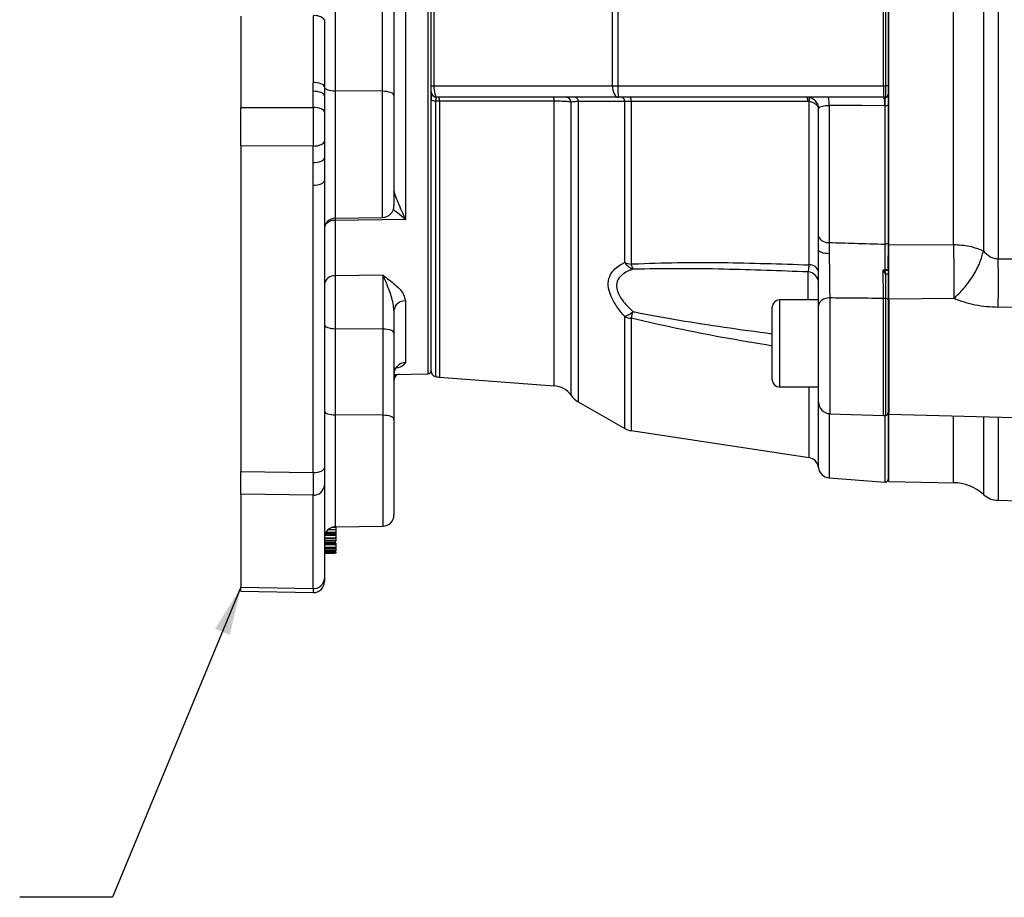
# Model space of a CAD drawing. Header units: inches. Extents: x 0.4 to 16.6, y 0.2 to 10.8.
# Tile 11 of 18: x 9 to 11.6, y 4 to 6.4. Entities that reach past the tile are written whole.
import ezdxf

# ---------------------------------------------------------------- set-up
doc = ezdxf.new("R2010")
doc.units = ezdxf.units.IN
doc.header["$MEASUREMENT"] = 0
doc.layers.add('SLD-0', color=7, linetype='Continuous', lineweight=25)
doc.dimstyles.new('SLDDIMSTYLE2', dxfattribs={"dimtxt": 0.18, "dimasz": 0.13, "dimexe": 0, "dimexo": 0.0625, "dimgap": 0, "dimtad": 0, "dimtih": 1, "dimtoh": 1, "dimdec": 0, "dimrnd": 1e-09, "dimzin": 0, "dimdsep": 46, "dimtxsty": 'Standard', "dimsah": 1, "dimcen": 0.09, "dimadec": 0, "dimazin": 0, "dimtfac": 0.13, "dimtdec": 0, "dimtofl": 0, "dimtmove": 0, "dimatfit": 3, "dimfxl": 0, "dimfrac": 2, "dimtolj": 1, "dimtzin": 0, "dimarcsym": 0})

msp = doc.modelspace()

# ---------------------------------------------------------------- linework, layer by layer
at = {"color": 8, "linetype": 'Continuous', "lineweight": 25}
for p, q in [((10.0783, 5.5047), (10.0783, 7.6481)), ((9.8279, 6.1702), (9.8279, 5.8272)), ((9.9553, 5.8294), (9.9553, 6.1694)), ((10.0977, 6.1426), (10.0977, 5.4005)), ((10.1086, 6.1427), (10.1086, 5.3987)), ((10.4176, 5.3756), (10.4176, 6.1426)), ((10.4635, 5.3501), (10.4635, 6.1404)), ((10.4829, 6.1418), (10.4829, 5.3327)), ((9.8279, 5.8272), (9.8279, 5.8213)), ((11.1023, 5.6068), (11.1023, 5.6823)), ((11.025, 5.6068), (11.025, 5.3723)), ((11.1609, 5.6123), (11.1609, 5.3003)), ((11.3059, 5.2953), (11.3059, 5.611)), ((11.3119, 5.2956), (11.3119, 5.6107)), ((10.6081, 5.2607), (10.6081, 5.5621)), ((10.6255, 5.5574), (10.6255, 5.2546)), ((10.0783, 5.4079), (10.0783, 5.5047)), ((9.986, 5.4034), (9.9945, 5.4064)), ((11.1052, 5.1819), (11.1052, 5.3723)), ((11.1306, 5.1553), (11.1306, 5.3723)), ((9.8279, 5.297), (9.8279, 4.9953)), ((9.9565, 4.9975), (9.9565, 5.2962)), ((11.1593, 5.3004), (11.1593, 5.1273)), ((11.3101, 5.1161), (11.3101, 5.2954)), ((11.4941, 5.1144), (11.4941, 5.2945)), ((11.5751, 5.2924), (11.5751, 5.0827)), ((11.6151, 5.2913), (11.6151, 5.0669)), ((9.8297, 4.9932), (9.8173, 4.9932)), ((9.8297, 4.9945), (9.8214, 4.9945)), ((9.8297, 4.9952), (9.8254, 4.9952)), ((9.8297, 4.9717), (9.7992, 4.9717)), ((9.8297, 4.9736), (9.7996, 4.9736)), ((9.8297, 4.9771), (9.8009, 4.9771)), ((9.8297, 4.9781), (9.8013, 4.9781)), ((9.8297, 4.98), (9.8023, 4.98)), ((9.8297, 4.9802), (9.8024, 4.9802)), ((9.8297, 4.9875), (9.8083, 4.9875))]:
    msp.add_line(p, q, dxfattribs=at)
at = {"color": 7, "linetype": 'Continuous', "lineweight": 25}
for p, q in [((11.32, 5.7262), (11.32, 7.3298)), ((11.6151, 7.3383), (11.6151, 5.7177)), ((11.4941, 5.7565), (11.4941, 7.2996)), ((11.5751, 7.3168), (11.5751, 5.7392)), ((9.8279, 6.9907), (9.8279, 6.1702)), ((10.086, 6.1843), (10.086, 6.8718)), ((10.0937, 6.8718), (10.0937, 6.1843)), ((10.5752, 6.1843), (10.5752, 6.8718)), ((10.5898, 6.8718), (10.5898, 6.1843)), ((10.0167, 6.7198), (10.0167, 5.8234)), ((9.9553, 6.1694), (9.9553, 6.6536)), ((9.986, 6.6418), (9.986, 6.1577)), ((11.3057, 6.1843), (11.3057, 6.4665)), ((11.3119, 6.1843), (11.3119, 6.4665)), ((11.3185, 6.4665), (11.3185, 6.1843)), ((9.5735, 6.3722), (9.5735, 6.1255)), ((9.7679, 6.1692), (9.768, 6.1929)), ((9.7679, 6.1255), (9.7679, 6.1692)), ((9.7985, 6.1811), (9.7985, 6.157)), ((9.9553, 6.1694), (9.8279, 6.1702)), ((10.086, 6.1843), (10.0937, 6.1843)), ((10.086, 6.1686), (10.086, 6.1843)), ((10.086, 6.1686), (10.086, 6.1477)), ((10.0937, 6.1843), (10.5752, 6.1843)), ((10.5752, 6.1843), (10.5898, 6.1843)), ((10.5898, 6.1843), (11.3057, 6.1843)), ((11.3057, 6.1843), (11.3119, 6.1843)), ((11.3119, 6.1534), (11.3119, 6.1843)), ((11.3185, 6.1843), (11.3119, 6.1843)), ((11.3185, 6.1843), (11.3185, 6.1611)), ((9.7985, 6.157), (9.7985, 6.1133)), ((9.986, 6.1577), (9.986, 5.8607)), ((10.086, 5.4156), (10.086, 6.1477)), ((10.1086, 6.1427), (10.0977, 6.1426)), ((10.5911, 6.153), (10.1016, 6.153)), ((11.307, 6.153), (10.5911, 6.153)), ((10.6081, 5.7076), (10.6081, 6.1415)), ((10.6255, 6.1421), (10.6255, 5.7037)), ((11.1052, 6.1414), (11.1016, 6.1418)), ((11.1052, 5.7014), (11.1052, 6.1414)), ((11.1216, 6.1432), (11.1245, 6.1392)), ((11.3114, 6.1527), (11.311, 6.1532)), ((11.3185, 6.1571), (11.3185, 5.7262)), ((9.5735, 6.1255), (9.7679, 6.1255)), ((9.5735, 6.0219), (9.5735, 6.1255)), ((9.7985, 6.1133), (9.7985, 6.0345)), ((11.1306, 5.7771), (11.1306, 6.1227)), ((11.1593, 6.1306), (11.1593, 5.7618)), ((11.3101, 6.1305), (11.3093, 6.1305)), ((11.3101, 5.7572), (11.3101, 6.1305)), ((9.7985, 6.0345), (9.7985, 5.9898)), ((9.7679, 6.0218), (9.5735, 6.0219)), ((9.5735, 6.0219), (9.5735, 5.1445)), ((9.7679, 5.9772), (9.7679, 6.0218)), ((9.7985, 5.929), (9.7985, 5.1546)), ((9.7679, 5.142), (9.7679, 5.9164)), ((9.8279, 5.8272), (9.9553, 5.8294)), ((10.0167, 5.8234), (9.8279, 5.8213)), ((9.8279, 5.8213), (9.8279, 5.672)), ((11.1307, 5.7411), (11.1306, 5.7771)), ((11.1593, 5.7618), (11.1596, 5.7316)), ((11.32, 5.7552), (11.4941, 5.7565)), ((11.3185, 5.6918), (11.3185, 5.7262)), ((11.32, 5.6131), (11.32, 5.7262)), ((11.6151, 5.7177), (12.1887, 5.7164)), ((11.3048, 5.6883), (11.3101, 5.6893)), ((11.3102, 5.687), (11.3101, 5.6893)), ((11.3119, 5.6763), (11.3102, 5.687)), ((11.3185, 5.6893), (11.3185, 5.6875)), ((11.3185, 5.6875), (11.3185, 5.6755)), ((9.9565, 5.6738), (9.8279, 5.672)), ((9.8279, 5.672), (9.8279, 5.5295)), ((9.9565, 5.5286), (9.9565, 5.6738)), ((10.0167, 5.6041), (10.0167, 5.4378)), ((11.1307, 5.6068), (11.025, 5.6068)), ((11.3185, 5.6059), (11.3185, 5.3033)), ((11.4952, 5.6106), (11.32, 5.6086)), ((9.986, 5.5784), (9.986, 5.5174)), ((11.006, 5.3913), (11.006, 5.5878)), ((11.1307, 5.3316), (11.1307, 5.592)), ((12.1887, 5.5892), (11.6151, 5.5869)), ((9.8279, 5.5295), (9.8279, 5.297)), ((9.9565, 5.5286), (9.8279, 5.5295)), ((9.9565, 5.2962), (9.9565, 5.5286)), ((9.986, 5.5174), (9.986, 5.2849)), ((9.986, 5.4063), (10.0783, 5.4079)), ((10.1086, 5.3987), (10.4176, 5.3756)), ((11.025, 5.3723), (11.1307, 5.3723)), ((10.4829, 5.3327), (10.6081, 5.2607)), ((9.9565, 5.2962), (9.8279, 5.297)), ((9.986, 5.2849), (9.986, 5.0275)), ((11.1609, 5.3003), (11.3059, 5.2953)), ((11.3185, 5.3033), (11.3185, 5.123)), ((11.3199, 5.2991), (12.1418, 5.2775)), ((10.6255, 5.2546), (11.1052, 5.1819)), ((9.7985, 5.1546), (9.7985, 5.108)), ((9.5735, 5.1445), (9.7679, 5.142)), ((9.5735, 5.0832), (9.5735, 5.1445)), ((11.1593, 5.1273), (11.3101, 5.1161)), ((9.7985, 5.108), (9.7985, 4.8562)), ((11.3199, 5.1174), (11.4941, 5.1144)), ((9.7679, 5.0806), (9.5735, 5.0832)), ((9.5735, 5.0832), (9.5735, 4.8324)), ((9.7679, 4.8288), (9.7679, 5.0806)), ((11.6151, 5.0669), (11.8522, 5.0607)), ((9.8279, 4.9953), (9.9565, 4.9975)), ((9.8297, 4.9945), (9.8297, 4.9932)), ((9.8297, 4.965), (9.7985, 4.965)), ((9.8297, 4.9641), (9.7985, 4.9641)), ((9.8297, 4.9875), (9.8297, 4.9802)), ((9.8297, 4.9802), (9.8297, 4.98)), ((9.8297, 4.98), (9.8297, 4.9781)), ((9.8297, 4.9771), (9.8297, 4.9736)), ((9.8297, 4.9717), (9.8297, 4.965)), ((9.8297, 4.9641), (9.8297, 4.9586)), ((9.8297, 4.9586), (9.7985, 4.9586)), ((9.8297, 4.9538), (9.7985, 4.9538)), ((9.8297, 4.9514), (9.7985, 4.9514)), ((9.8297, 4.9475), (9.7985, 4.9475)), ((9.8297, 4.9472), (9.7985, 4.9472)), ((9.8297, 4.9394), (9.7985, 4.9394)), ((9.8297, 4.9379), (9.7985, 4.9379)), ((9.8297, 4.9586), (9.8297, 4.9565)), ((9.8297, 4.9514), (9.8297, 4.9475)), ((9.8297, 4.9472), (9.8297, 4.9394)), ((9.8297, 4.9379), (9.8297, 4.9351)), ((9.8297, 4.9351), (9.7985, 4.9351)), ((9.8297, 4.9349), (9.7985, 4.9349)), ((9.8297, 4.9304), (9.7985, 4.9304)), ((9.8297, 4.9301), (9.7985, 4.9301)), ((9.8297, 4.93), (9.7985, 4.93)), ((9.8297, 4.9277), (9.7985, 4.9277)), ((9.8297, 4.9254), (9.7985, 4.9254)), ((9.8297, 4.9251), (9.7985, 4.9251)), ((9.8297, 4.9246), (9.7985, 4.9246)), ((9.8012, 4.93), (9.8269, 4.93)), ((9.8012, 4.9246), (9.8269, 4.9246)), ((9.8297, 4.9349), (9.8297, 4.9304)), ((9.8297, 4.9301), (9.8297, 4.93)), ((9.8297, 4.9273), (9.8297, 4.9254)), ((9.8297, 4.9251), (9.8297, 4.9246)), ((9.5735, 4.8324), (9.7679, 4.8288)), ((9.5735, 4.8216), (9.5735, 4.8324)), ((9.7985, 4.8562), (9.7985, 4.848)), ((9.5735, 4.8216), (9.7679, 4.818))]:
    msp.add_line(p, q, dxfattribs=at)
at = {"color": 7, "linetype": 'Continuous', "lineweight": 25, "flags": 128}
for points in [[(9.7985, 6.1811), (9.7977, 6.1834), (9.7958, 6.1857), (9.793, 6.1877), (9.7891, 6.1895), (9.7846, 6.191), (9.7794, 6.192), (9.7738, 6.1927), (9.768, 6.1929)], [(9.7985, 6.157), (9.7979, 6.1594), (9.7961, 6.1617), (9.7933, 6.1638), (9.7895, 6.1657), (9.7848, 6.1672), (9.7796, 6.1683), (9.7739, 6.169), (9.7679, 6.1692)], [(9.7985, 6.1811), (9.7992, 6.179), (9.801, 6.1769), (9.8038, 6.1751), (9.8074, 6.1734), (9.8118, 6.1721), (9.8169, 6.1711), (9.8223, 6.1705), (9.8279, 6.1702)], [(9.986, 6.1577), (9.9854, 6.1599), (9.9836, 6.1621), (9.9808, 6.1641), (9.977, 6.1659), (9.9723, 6.1673), (9.967, 6.1684), (9.9613, 6.1691), (9.9553, 6.1694)], [(10.5752, 6.1843), (10.5756, 6.1782), (10.5765, 6.1723), (10.5779, 6.1669), (10.5799, 6.1622), (10.5823, 6.1583), (10.585, 6.1554), (10.588, 6.1536), (10.5911, 6.153)], [(10.0977, 6.1426), (10.0953, 6.1428), (10.093, 6.1433), (10.091, 6.1438), (10.0892, 6.1445), (10.0878, 6.1452), (10.0868, 6.146), (10.0862, 6.1469), (10.086, 6.1477)], [(10.4176, 6.1426), (10.3865, 6.1426), (10.2619, 6.1426), (10.1086, 6.1427)], [(10.4751, 6.153), (10.4764, 6.1528), (10.4777, 6.1522), (10.4789, 6.1512), (10.48, 6.1499), (10.481, 6.1482), (10.4818, 6.1463), (10.4824, 6.1441), (10.4829, 6.1418)], [(10.6003, 6.153), (10.6016, 6.1528), (10.6029, 6.1522), (10.6041, 6.1512), (10.6052, 6.1498), (10.6062, 6.1481), (10.607, 6.1461), (10.6076, 6.1439), (10.6081, 6.1415)], [(9.7985, 6.1133), (9.7979, 6.1157), (9.7961, 6.118), (9.7933, 6.1201), (9.7895, 6.122), (9.7848, 6.1235), (9.7796, 6.1246), (9.7739, 6.1253), (9.7679, 6.1255)], [(11.3093, 6.1305), (11.247, 6.1306), (11.1593, 6.1306)], [(9.7679, 6.0218), (9.7739, 6.022), (9.7796, 6.0227), (9.7848, 6.0239), (9.7895, 6.0255), (9.7933, 6.0274), (9.7961, 6.0296), (9.7979, 6.032), (9.7985, 6.0345)], [(9.7679, 5.9772), (9.7739, 5.9774), (9.7796, 5.9781), (9.7848, 5.9792), (9.7895, 5.9808), (9.7933, 5.9827), (9.7961, 5.9849), (9.7979, 5.9873), (9.7985, 5.9898)], [(9.7679, 5.9164), (9.7739, 5.9166), (9.7796, 5.9173), (9.7848, 5.9184), (9.7895, 5.92), (9.7933, 5.9219), (9.7961, 5.9241), (9.7979, 5.9265), (9.7985, 5.929)], [(11.3185, 5.7614), (11.3183, 5.7606), (11.3178, 5.7597), (11.317, 5.759), (11.316, 5.7583), (11.3147, 5.7578), (11.3132, 5.7574), (11.3117, 5.7572), (11.3101, 5.7572)], [(11.1596, 5.7316), (11.1539, 5.7319), (11.1484, 5.7325), (11.1434, 5.7334), (11.1391, 5.7346), (11.1355, 5.736), (11.1329, 5.7376), (11.1313, 5.7393), (11.1307, 5.7411)], [(11.1609, 5.6123), (11.155, 5.6118), (11.1493, 5.6105), (11.1441, 5.6086), (11.1395, 5.6061), (11.1358, 5.603), (11.133, 5.5996), (11.1313, 5.5959), (11.1307, 5.592)], [(9.7985, 5.5407), (9.799, 5.5386), (9.8007, 5.5365), (9.8034, 5.5345), (9.8071, 5.5328), (9.8115, 5.5314), (9.8166, 5.5304), (9.8222, 5.5297), (9.8279, 5.5295)], [(9.986, 5.5174), (9.9854, 5.5196), (9.9837, 5.5217), (9.981, 5.5236), (9.9774, 5.5253), (9.9729, 5.5267), (9.9678, 5.5277), (9.9623, 5.5284), (9.9565, 5.5286)], [(9.7985, 5.3082), (9.799, 5.3061), (9.8007, 5.304), (9.8034, 5.3021), (9.8071, 5.3004), (9.8115, 5.299), (9.8166, 5.2979), (9.8222, 5.2973), (9.8279, 5.297)], [(9.986, 5.2849), (9.9854, 5.2871), (9.9837, 5.2892), (9.981, 5.2911), (9.9774, 5.2928), (9.9729, 5.2942), (9.9678, 5.2953), (9.9623, 5.2959), (9.9565, 5.2962)], [(9.7679, 5.142), (9.7739, 5.1422), (9.7796, 5.1429), (9.7848, 5.144), (9.7895, 5.1456), (9.7933, 5.1475), (9.7961, 5.1497), (9.7979, 5.1521), (9.7985, 5.1546)]]:
    msp.add_lwpolyline(points, dxfattribs=at)
at = {"color": 7, "linetype": 'Continuous', "lineweight": 25}
for centre, radius, start, end in [((9.7737, 6.339), 0.0342, 42.8669, 98.675), ((10.1016, 6.1686), 0.0156, 180, 270), ((10.78, 6.1765), 0.1904, 177.6518, 187.0767), ((11.4959, 6.1765), 0.1904, 177.6518, 187.0767), ((11.3106, 6.161), 0.00781, 272.6074, 359.9895), ((11.3107, 6.1604), 0.00773, 274.8518, 359.5399), ((11.3106, 6.1611), 0.00781, 278.9712, 0), ((10.0799, 6.1447), 0.0288, 356.0492, 16.8297), ((10.3885, 6.1446), 0.0292, 356.0506, 16.6995), ((10.4497, 6.1392), 0.0138, 4.8554, 85.2978), ((10.6084, 6.1441), 0.0173, 353.1918, 30.969), ((11.0992, 6.1218), 0.0313, 34.4814, 89.9895), ((11.0839, 6.144), 0.0178, 353.1391, 30.501), ((11.0938, 6.1351), 0.0657, 356.0537, 15.8036), ((11.307, 6.1843), 0.0313, 270, 278.9712), ((11.2435, 6.1351), 0.066, 356.0535, 15.7679), ((11.3121, 6.1398), 0.00945, 257.3249, 311.9596), ((9.9547, 5.8607), 0.0313, 271, 0), ((9.8285, 5.7972), 0.03, 91, 180), ((11.156, 5.7902), 0.0286, 207.302, 276.6671), ((10.632, 5.773), 0.0696, 249.8896, 264.6252), ((10.6501, 5.7373), 0.0515, 215.2729, 247.4613), ((7.9041, 5.6523), 3.7115, 358.9905, 1.0095), ((10.6782, 5.7144), 0.0537, 191.4888, 207.227), ((11.1008, 5.6524), 0.03, 0.0605, 87.0693), ((11.1071, 5.6771), 0.0244, 14.4808, 94.4536), ((11.3123, 7.3912), 1.702, 269.9265, 270.2077), ((11.3124, 5.7162), 0.0293, 265.8664, 282.0046), ((9.8252, 5.6452), 0.027, 84.1367, 171.3867), ((11.3133, 5.6607), 0.0157, 70.8698, 95.3213), ((10.0146, 5.5754), 0.0288, 85.8869, 174.076), ((11.025, 5.5878), 0.019, 90, 180), ((11.307, 5.5613), 0.0497, 84.3748, 91.2599), ((11.3123, 5.6044), 0.00635, 13.7299, 93.8436), ((10.5682, 5.654), 0.1003, 293.4588, 308.3536), ((10.0663, 5.7187), 0.5821, 343.9119, 345.7468), ((10.6323, 5.618), 0.0609, 246.5825, 263.5981), ((10.0168, 5.4069), 0.0308, 90.191, 179.2058), ((10.0781, 5.4157), 0.00781, 271, 0), ((10.1016, 5.4156), 0.0156, 180, 255.5995), ((10.1132, 5.461), 0.0625, 255.5995, 265.7296), ((11.025, 5.3913), 0.019, 180, 270), ((10.413, 5.3133), 0.0625, 36.0476, 85.7296), ((10.514, 5.3868), 0.0625, 216.0476, 240.1084), ((11.162, 5.3316), 0.0312, 180, 268), ((11.307, 5.3265), 0.0313, 268, 278.9712), ((11.3106, 5.3033), 0.00781, 278.9712, 0), ((10.633, 5.304), 0.05, 240.1084, 261.3794), ((11.1007, 5.1522), 0.03, 5.8604, 81.3794), ((11.1617, 5.1585), 0.0313, 185.8604, 265.7296), ((11.3106, 5.1238), 0.00781, 265.7296, 0), ((9.7696, 5.1094), 0.0288, 266.5934, 357.2377), ((11.492, 4.9894), 0.125, 48.2919, 89), ((11.6167, 5.1294), 0.0625, 228.2919, 268.5), ((9.956, 5.0275), 0.03, 271, 0), ((9.8285, 4.9653), 0.03, 91, 180), ((9.7696, 4.8576), 0.0288, 266.5934, 357.2377), ((9.7685, 4.848), 0.03, 269.6801, 0)]:
    msp.add_arc(centre, radius, start, end, dxfattribs=at)
at = {"color": 8, "linetype": 'Continuous', "lineweight": 25}
for centre, radius, start, end in [((11.0746, 6.1507), 0.032, 343.0726, 2.5123), ((9.8262, 5.787), 0.0343, 87.1419, 134.8446)]:
    msp.add_arc(centre, radius, start, end, dxfattribs=at)
at = {"color": 7, "linetype": 'Continuous', "lineweight": 25}
for centre, major_axis, ratio, start_param, end_param in [((9.8279, 6.1653), (0.0011, 1.5849), 0.037851, 1.43955, 1.553426), ((9.8285, 6.1531), (0.0005, 1.5962), 0.018792, 1.439406, 1.553282), ((10.1016, 6.1843), (0, 0.0313), 0.25351, 1.570796, 3.141593), ((9.7685, 6.0746), (0, 0.125), 0.004603, 1.151988, 2.00706), ((9.7685, 5.1948), (0.0004, 0.125), 0.003134, 2.007241, 2.722712)]:
    msp.add_ellipse(centre, major_axis=major_axis, ratio=ratio, start_param=start_param, end_param=end_param, dxfattribs=at)
at = {"color": 8, "linetype": 'Continuous', "lineweight": 25}
msp.add_ellipse((9.7685, 4.943), major_axis=(0.0006, 0.125), ratio=0.000273, start_param=2.722777, end_param=3.141589, dxfattribs=at)
at = {"color": 7, "linetype": 'Continuous', "lineweight": 25}
for points in [[(11.32, 5.7552), (11.32, 5.7939), (11.32, 5.8713), (11.32, 5.9955), (11.32, 6.1241), (11.32, 6.2567), (11.32, 6.3917), (11.32, 6.528), (11.32, 6.6643), (11.32, 6.7994), (11.32, 6.9319), (11.32, 7.0605), (11.32, 7.1847), (11.32, 7.2621), (11.32, 7.3008)], [(11.4941, 5.7565), (11.5091, 5.7556), (11.5389, 5.7538), (11.563, 5.744), (11.5751, 5.7392)], [(11.32, 5.6086), (11.32, 5.5905), (11.32, 5.5544), (11.32, 5.5111), (11.32, 5.4894)], [(9.8297, 4.965), (9.8297, 4.9648), (9.8297, 4.9645), (9.8297, 4.9643), (9.8297, 4.9641)], [(9.8297, 4.9475), (9.8297, 4.9475), (9.8297, 4.9474), (9.8297, 4.9473), (9.8297, 4.9472)]]:
    msp.add_open_spline(points, degree=3, dxfattribs=at)
for points, knots in [([(10.086, 6.1477), (10.086, 6.1497), (10.086, 6.155), (10.086, 6.162), (10.086, 6.1676), (10.086, 6.1683), (10.086, 6.1686)], [0, 0, 0, 0, 0.16324, 0.442617, 0.721285, 1, 1, 1, 1]), ([(10.1016, 6.153), (10.1013, 6.1528), (10.1006, 6.1525), (10.0994, 6.1497), (10.0984, 6.1462), (10.0979, 6.1435), (10.0977, 6.1426)], [0, 0, 0, 0, 0.277181, 0.558268, 0.839313, 1, 1, 1, 1]), ([(10.4635, 6.1404), (10.4589, 6.1409), (10.4496, 6.1417), (10.4327, 6.1424), (10.4216, 6.1425), (10.4176, 6.1426)], [0, 0, 0, 0, 0.386711, 0.77714, 1, 1, 1, 1]), ([(10.4829, 6.1418), (10.4814, 6.1417), (10.4738, 6.1413), (10.4681, 6.1408), (10.4635, 6.1404)], [0, 0, 0, 0, 0.201804, 1, 1, 1, 1]), ([(10.6081, 6.1415), (10.5992, 6.1415), (10.5574, 6.1416), (10.5157, 6.1417), (10.4829, 6.1418)], [0, 0, 0, 0, 0.213576, 1, 1, 1, 1]), ([(10.6255, 6.1421), (10.6204, 6.142), (10.6143, 6.1418), (10.6089, 6.1416), (10.6081, 6.1415)], [0, 0, 0, 0, 0.841731, 1, 1, 1, 1]), ([(11.1016, 6.1418), (11.0925, 6.1418), (11.0423, 6.1418), (10.8836, 6.1419), (10.734, 6.142), (10.6255, 6.1421)], [0, 0, 0, 0, 0.057264, 0.31657, 1, 1, 1, 1]), ([(11.1306, 6.1227), (11.1306, 6.1227), (11.1302, 6.1252), (11.1281, 6.1302), (11.1214, 6.1363), (11.1132, 6.14), (11.1074, 6.141), (11.1052, 6.1414)], [0, 0, 0, 0, 0.00358, 0.287392, 0.570056, 0.83605, 1, 1, 1, 1]), ([(11.3098, 6.1531), (11.3099, 6.1531), (11.3101, 6.1532), (11.3105, 6.1532), (11.3108, 6.1532), (11.311, 6.1532)], [0, 0, 0, 0, 0.089289, 0.555067, 1, 1, 1, 1]), ([(11.3098, 6.1531), (11.3098, 6.1531), (11.3099, 6.1531), (11.3099, 6.1531), (11.3099, 6.1531), (11.31, 6.1531), (11.3102, 6.1531), (11.3105, 6.1531), (11.3109, 6.153), (11.3112, 6.1528), (11.3114, 6.1527)], [0, 0, 0, 0, 0.027311, 0.0387, 0.059038, 0.108993, 0.201155, 0.370974, 0.682974, 1, 1, 1, 1]), ([(11.3101, 6.1305), (11.3101, 6.1338), (11.3102, 6.1404), (11.3105, 6.1479), (11.311, 6.1515), (11.3113, 6.1525), (11.3114, 6.1527)], [0, 0, 0, 0, 0.302993, 0.606675, 0.914232, 1, 1, 1, 1]), ([(11.3185, 6.1577), (11.3185, 6.1565), (11.3185, 6.1537), (11.3185, 6.145), (11.3185, 6.1368), (11.3185, 6.1327)], [0, 0, 0, 0, 0.255428, 0.627666, 1, 1, 1, 1]), ([(11.1593, 6.1306), (11.1559, 6.1304), (11.149, 6.1301), (11.1403, 6.1285), (11.1339, 6.1263), (11.1312, 6.1242), (11.1307, 6.1229), (11.1306, 6.1227)], [0, 0, 0, 0, 0.219022, 0.443946, 0.681884, 0.937369, 1, 1, 1, 1]), ([(9.7679, 5.9164), (9.7679, 5.9276), (9.768, 5.9478), (9.7679, 5.9681), (9.7679, 5.9772)], [0, 0, 0, 0, 0.5528697, 1, 1, 1, 1]), ([(9.7985, 5.9898), (9.7985, 5.9806), (9.7985, 5.9599), (9.7985, 5.94), (9.7985, 5.929)], [0, 0, 0, 0, 0.446988, 1, 1, 1, 1]), ([(9.986, 5.9013), (9.9865, 5.898), (9.9881, 5.8893), (9.9992, 5.8637), (10.0098, 5.8398), (10.0166, 5.8235), (10.0167, 5.8234)], [0, 0, 0, 0, 0.1867703, 0.4811056, 0.9973241, 1, 1, 1, 1]), ([(11.1593, 5.7618), (11.182, 5.7611), (11.2322, 5.7596), (11.2824, 5.7581), (11.3101, 5.7572)], [0, 0, 0, 0, 0.450353, 1, 1, 1, 1]), ([(11.3185, 5.7614), (11.3185, 5.7522), (11.3185, 5.7299), (11.3185, 5.7043), (11.3185, 5.6893)], [0, 0, 0, 0, 0.415102, 1, 1, 1, 1]), ([(11.1307, 5.592), (11.1307, 5.6065), (11.1307, 5.6355), (11.1307, 5.6886), (11.1307, 5.7241), (11.1307, 5.7409), (11.1307, 5.7411)], [0, 0, 0, 0, 0.332453, 0.664935, 0.996731, 1, 1, 1, 1]), ([(11.3101, 5.6893), (11.3101, 5.7033), (11.3101, 5.7226), (11.3101, 5.7447), (11.3101, 5.7532), (11.3101, 5.7572)], [0, 0, 0, 0, 0.58447, 0.803004, 1, 1, 1, 1]), ([(11.32, 5.6086), (11.32, 5.6195), (11.32, 5.6414), (11.32, 5.6805), (11.32, 5.7203), (11.32, 5.7436), (11.32, 5.7552)], [0, 0, 0, 0, 0.249637, 0.499339, 0.749096, 1, 1, 1, 1]), ([(11.4941, 5.7565), (11.4944, 5.7452), (11.4949, 5.7222), (11.4953, 5.6853), (11.4955, 5.6461), (11.4953, 5.6239), (11.4952, 5.6106)], [0, 0, 0, 0, 0.243881, 0.500124, 0.699654, 1, 1, 1, 1]), ([(11.4952, 5.6106), (11.5043, 5.6192), (11.5228, 5.6367), (11.5475, 5.6711), (11.5666, 5.7071), (11.5723, 5.7287), (11.5751, 5.7392)], [0, 0, 0, 0, 0.243136, 0.5, 0.756864, 1, 1, 1, 1]), ([(11.5751, 5.7392), (11.5806, 5.7337), (11.5888, 5.7255), (11.6032, 5.7186), (11.6111, 5.718), (11.6151, 5.7177)], [0, 0, 0, 0, 0.497936, 0.748079, 1, 1, 1, 1]), ([(10.6081, 5.5621), (10.6004, 5.5713), (10.5872, 5.5872), (10.5733, 5.611), (10.5642, 5.6346), (10.5626, 5.6595), (10.5733, 5.6852), (10.5914, 5.6997), (10.6053, 5.7063), (10.6081, 5.7076)], [0, 0, 0, 0, 0.162162, 0.279449, 0.396439, 0.554663, 0.712236, 0.942879, 1, 1, 1, 1]), ([(10.6255, 5.7037), (10.6272, 5.7038), (10.6686, 5.7058), (10.7504, 5.7079), (10.9085, 5.7081), (11.0271, 5.7041), (11.1052, 5.7014)], [0, 0, 0, 0, 0.010656, 0.261885, 0.513518, 1, 1, 1, 1]), ([(11.1596, 5.7316), (11.1596, 5.7315), (11.1596, 5.718), (11.1598, 5.6896), (11.1602, 5.6471), (11.1607, 5.6239), (11.1609, 5.6123)], [0, 0, 0, 0, 0.003267, 0.334916, 0.667383, 1, 1, 1, 1]), ([(10.6304, 5.6898), (10.6276, 5.6888), (10.6141, 5.684), (10.5961, 5.6734), (10.5853, 5.6539), (10.586, 5.6395), (10.5905, 5.6239), (10.5977, 5.6112), (10.6125, 5.5926), (10.6228, 5.5827), (10.6304, 5.5754)], [0, 0, 0, 0, 0.060426, 0.295827, 0.448101, 0.575654, 0.598782, 0.771911, 0.830481, 1, 1, 1, 1]), ([(11.1023, 5.6823), (11.0268, 5.6852), (10.9102, 5.6896), (10.7528, 5.6918), (10.6712, 5.6905), (10.6304, 5.6898)], [0, 0, 0, 0, 0.478635, 0.739204, 1, 1, 1, 1]), ([(11.1023, 5.6823), (11.1026, 5.6826), (11.1033, 5.6836), (11.1045, 5.6892), (11.105, 5.6973), (11.1052, 5.7014)], [0, 0, 0, 0, 0.207401, 0.604963, 1, 1, 1, 1]), ([(11.3059, 5.611), (11.3057, 5.6228), (11.3053, 5.6433), (11.305, 5.671), (11.3049, 5.6848), (11.3048, 5.6883)], [0, 0, 0, 0, 0.504856, 0.874449, 1, 1, 1, 1]), ([(11.3119, 5.6763), (11.3095, 5.6802), (11.3072, 5.6842), (11.3049, 5.6882), (11.3048, 5.6883)], [0, 0, 0, 0, 0.984113, 1, 1, 1, 1]), ([(11.3048, 5.6883), (11.3049, 5.6882), (11.3056, 5.6881), (11.3074, 5.6876), (11.3091, 5.6872), (11.3102, 5.687)], [0, 0, 0, 0, 0.039719, 0.374913, 1, 1, 1, 1]), ([(9.9565, 5.6738), (9.9565, 5.6737), (9.9677, 5.6653), (9.9896, 5.649), (10.0127, 5.6254), (10.0156, 5.6099), (10.0167, 5.6041)], [0, 0, 0, 0, 0.0019381, 0.3895123, 0.7732862, 1, 1, 1, 1]), ([(9.986, 5.5784), (9.9854, 5.5848), (9.9836, 5.6043), (9.9724, 5.6359), (9.963, 5.6598), (9.9576, 5.6713), (9.9567, 5.6732), (9.9565, 5.6737), (9.9565, 5.6738)], [0, 0, 0, 0, 0.187293, 0.564266, 0.927104, 0.981128, 0.997515, 1, 1, 1, 1]), ([(11.3119, 5.6107), (11.3119, 5.6226), (11.3119, 5.6389), (11.3119, 5.6621), (11.3119, 5.6718), (11.3119, 5.6763)], [0, 0, 0, 0, 0.589587, 0.807796, 1, 1, 1, 1]), ([(11.3185, 5.6755), (11.3185, 5.6652), (11.3185, 5.6399), (11.3185, 5.6185), (11.3185, 5.6059)], [0, 0, 0, 0, 0.41004, 1, 1, 1, 1]), ([(11.3059, 5.611), (11.278, 5.6112), (11.2297, 5.6117), (11.1814, 5.6121), (11.1609, 5.6123)], [0, 0, 0, 0, 0.576727, 1, 1, 1, 1]), ([(11.6151, 5.5869), (11.5941, 5.5879), (11.5523, 5.5899), (11.5142, 5.6037), (11.4952, 5.6106)], [0, 0, 0, 0, 0.500346, 1, 1, 1, 1]), ([(11.32, 5.4894), (11.32, 5.4716), (11.32, 5.436), (11.32, 5.3867), (11.32, 5.3454), (11.32, 5.3159), (11.32, 5.3001), (11.32, 5.3007), (11.32, 5.3009)], [0, 0, 0, 0, 0.178773, 0.357545, 0.536318, 0.715091, 0.893864, 1, 1, 1, 1]), ([(9.9866, 5.4075), (9.9865, 5.4097), (9.9863, 5.4152), (9.9901, 5.4219), (9.9939, 5.4258), (9.9944, 5.4261), (9.9947, 5.4262)], [0, 0, 0, 0, 0.192101, 0.488541, 0.747228, 1, 1, 1, 1]), ([(10.0005, 5.4065), (9.9993, 5.4065), (9.9943, 5.4061), (9.9881, 5.4009), (9.9866, 5.393), (9.986, 5.3899)], [0, 0, 0, 0, 0.1625626, 0.674898, 1, 1, 1, 1]), ([(11.32, 5.1174), (11.32, 5.1187), (11.32, 5.1212), (11.32, 5.1417), (11.32, 5.174), (11.32, 5.22), (11.32, 5.2609), (11.32, 5.2898), (11.32, 5.2953)], [0, 0, 0, 0, 0.190898, 0.381795, 0.572693, 0.763591, 0.954488, 1, 1, 1, 1]), ([(9.8297, 4.9952), (9.8297, 4.9951), (9.8297, 4.995), (9.8297, 4.9948), (9.8297, 4.9946), (9.8297, 4.9945), (9.8297, 4.9945)], [0, 0, 0, 0, 0.257855, 0.499941, 0.74208, 1, 1, 1, 1]), ([(9.8297, 4.9932), (9.8297, 4.9927), (9.8297, 4.9918), (9.8297, 4.9903), (9.8297, 4.9887), (9.8297, 4.9879), (9.8297, 4.9875)], [0, 0, 0, 0, 0.249515, 0.500237, 0.750099, 1, 1, 1, 1]), ([(9.8297, 4.9781), (9.8297, 4.978), (9.8297, 4.9778), (9.8297, 4.9776), (9.8297, 4.9774), (9.8297, 4.9773), (9.8297, 4.9772), (9.8297, 4.9771)], [0, 0, 0, 0, 0.250131, 0.498832, 0.621683, 0.742917, 1, 1, 1, 1]), ([(9.8297, 4.9736), (9.8297, 4.9733), (9.8297, 4.9729), (9.8297, 4.9721), (9.8297, 4.9717)], [0, 0, 0, 0, 0.5, 1, 1, 1, 1]), ([(9.8297, 4.9394), (9.8297, 4.9391), (9.8297, 4.9386), (9.8297, 4.9381), (9.8297, 4.9379)], [0, 0, 0, 0, 0.5, 1, 1, 1, 1]), ([(9.8297, 4.9351), (9.8297, 4.9351), (9.8297, 4.935), (9.8297, 4.9349), (9.8297, 4.9349)], [0, 0, 0, 0, 0.5, 1, 1, 1, 1]), ([(9.8297, 4.9304), (9.8297, 4.9304), (9.8297, 4.9303), (9.8297, 4.9303), (9.8297, 4.9302), (9.8297, 4.9302), (9.8297, 4.9301), (9.8297, 4.9301), (9.8297, 4.9301)], [0, 0, 0, 0, 0.269061, 0.387328, 0.500303, 0.613234, 0.731376, 1, 1, 1, 1]), ([(9.8297, 4.9254), (9.8297, 4.9254), (9.8297, 4.9253), (9.8297, 4.9253), (9.8297, 4.9252), (9.8297, 4.9252), (9.8297, 4.9251), (9.8297, 4.9251), (9.8297, 4.9251)], [0, 0, 0, 0, 0.269061, 0.387328, 0.500303, 0.613234, 0.731376, 1, 1, 1, 1])]:
    msp.add_open_spline(points, degree=3, knots=knots, dxfattribs=at)
at = {"color": 8, "linetype": 'Continuous', "lineweight": 25}
for points, knots in [([(11.1245, 6.1392), (11.1256, 6.1378), (11.128, 6.1349), (11.1294, 6.1302), (11.1302, 6.1267), (11.1304, 6.1248), (11.1305, 6.1238), (11.1305, 6.1233), (11.1306, 6.123), (11.1306, 6.1229), (11.1306, 6.1228), (11.1306, 6.1228), (11.1306, 6.1227)], [0, 0, 0, 0, 0.290601, 0.624957, 0.801716, 0.895347, 0.944807, 0.9709, 0.984659, 0.98919, 0.99126, 1, 1, 1, 1]), ([(10.0167, 5.8234), (10.0166, 5.8235), (10.0097, 5.8299), (9.9982, 5.8398), (9.988, 5.8472), (9.9841, 5.8502)], [0, 0, 0, 0, 0.00554, 0.613864, 1, 1, 1, 1]), ([(10.6304, 5.5754), (10.6319, 5.5751), (10.7134, 5.5592), (10.8386, 5.5382), (10.9626, 5.5216), (11.006, 5.5158)], [0, 0, 0, 0, 0.012371, 0.654848, 1, 1, 1, 1]), ([(11.006, 5.4827), (10.961, 5.4902), (10.8748, 5.5047), (10.7478, 5.5295), (10.6663, 5.5481), (10.6255, 5.5574)], [0, 0, 0, 0, 0.3529359, 0.6762608, 1, 1, 1, 1]), ([(10.0167, 5.4378), (10.0156, 5.4355), (10.0126, 5.4294), (9.9984, 5.4241), (9.9869, 5.4218), (9.986, 5.4216)], [0, 0, 0, 0, 0.352135, 0.948217, 1, 1, 1, 1])]:
    msp.add_open_spline(points, degree=3, knots=knots, dxfattribs=at)

# ---------------------------------------------------------------- leaders
at = {"layer": 'SLD-0', "color": 7}
msp.add_leader([(9.5735, 4.8324), (9.2271, 3.9969), (8.9771, 3.9969)], dimstyle='SLDDIMSTYLE2', dxfattribs=at)

doc.saveas('drawing.dxf')
